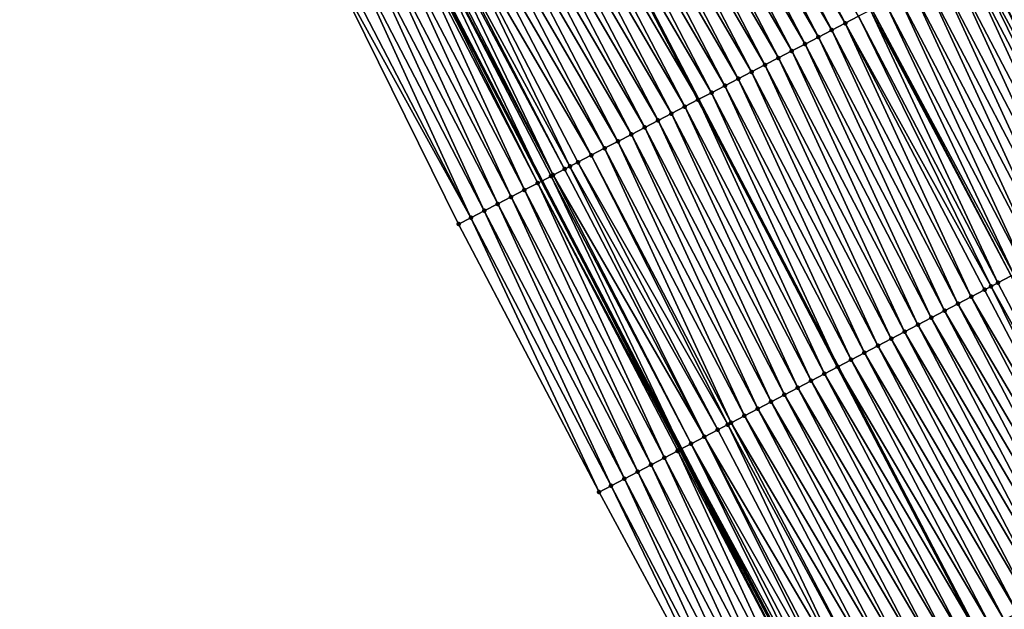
# Model space of a CAD drawing. Header units: feet. Extents: x 2010743 to 2022806, y 818705 to 837694.
# Tile 171 of 256: x 2012389 to 2012455, y 825058 to 825097. Entities that reach past the tile are written whole.
import ezdxf

# ---------------------------------------------------------------- set-up
doc = ezdxf.new("R2010")
doc.units = ezdxf.units.FT
doc.header["$MEASUREMENT"] = 0
for name, color, linetype, lineweight in [('EP_Travel Lane', 172, 'Continuous', 53), ('Road Shots', 141, 'Continuous', 100), ('STRIPING', 60, 'Continuous', 53)]:
    doc.layers.add(name, color=color, linetype=linetype, lineweight=lineweight)
doc.layers.add('I-77-MM17-21_NB-Surface-Border', color=7, linetype='Continuous')
doc.layers.add('I-77-MM17-21_NB-Surface-TIN', color=7, linetype='Continuous')

msp = doc.modelspace()

# ---------------------------------------------------------------- linework, layer by layer
at = {"layer": 'EP_Travel Lane'}
msp.add_polyline3d([(2012350.384, 825228.604, 324.512), (2012359.605, 825210.858, 324.34), (2012368.827, 825193.111, 324.163), (2012377.821, 825175.376, 323.972), (2012387.079, 825157.569, 323.705), (2012396.326, 825139.837, 323.456), (2012405.573, 825122.104, 323.222), (2012414.819, 825104.372, 322.973), (2012424.066, 825086.639, 322.708), (2012433.337, 825068.864, 322.436), (2012442.586, 825051.133, 322.16)], dxfattribs=at)
at = {"layer": 'I-77-MM17-21_NB-Surface-Border', "color": 3, "linetype": 'Continuous', "lineweight": -3}
msp.add_polyline3d([(2012437.383, 825048.41, 321.942), (2012427.876, 825066.006, 322.226), (2012418.551, 825083.777, 322.525), (2012409.681, 825101.705, 322.797), (2012400.932, 825119.696, 323.045), (2012390.917, 825137.03, 323.229), (2012381.785, 825154.822, 323.482), (2012372.598, 825172.712, 323.735), (2012363.696, 825190.44, 323.954), (2012354.547, 825208.224, 324.152), (2012345.654, 825226.142, 324.331), (2012336.505, 825243.926, 324.47)], dxfattribs=at)
at = {"layer": 'I-77-MM17-21_NB-Surface-TIN', "color": 128, "linetype": 'Continuous', "lineweight": -3}
for points in [[(2012444.216, 825097.111, 322.382), (2012434.997, 825114.858, 322.638), (2012434.11, 825114.397, 322.651)], [(2012444.216, 825097.111, 322.382), (2012445.103, 825097.572, 322.363), (2012434.997, 825114.858, 322.638)], [(2012443.328, 825096.65, 322.394), (2012434.11, 825114.397, 322.651), (2012433.223, 825113.936, 322.666)], [(2012443.328, 825096.65, 322.394), (2012444.216, 825097.111, 322.382), (2012434.11, 825114.397, 322.651)], [(2012441.554, 825095.728, 322.424), (2012432.335, 825113.474, 322.682), (2012431.448, 825113.013, 322.696)], [(2012442.441, 825096.189, 322.407), (2012433.223, 825113.936, 322.666), (2012432.335, 825113.474, 322.682)], [(2012441.554, 825095.728, 322.424), (2012442.441, 825096.189, 322.407), (2012432.335, 825113.474, 322.682)], [(2012442.441, 825096.189, 322.407), (2012443.328, 825096.65, 322.394), (2012433.223, 825113.936, 322.666)], [(2012440.667, 825095.266, 322.443), (2012431.448, 825113.013, 322.696), (2012430.561, 825112.552, 322.715)], [(2012440.667, 825095.266, 322.443), (2012441.554, 825095.728, 322.424), (2012431.448, 825113.013, 322.696)], [(2012438.892, 825094.344, 322.469), (2012429.673, 825112.091, 322.726), (2012428.786, 825111.63, 322.739)], [(2012439.779, 825094.805, 322.459), (2012430.561, 825112.552, 322.715), (2012429.673, 825112.091, 322.726)], [(2012438.892, 825094.344, 322.469), (2012439.779, 825094.805, 322.459), (2012429.673, 825112.091, 322.726)], [(2012439.779, 825094.805, 322.459), (2012440.667, 825095.266, 322.443), (2012430.561, 825112.552, 322.715)], [(2012438.005, 825093.883, 322.485), (2012428.786, 825111.63, 322.739), (2012427.899, 825111.169, 322.755)], [(2012438.005, 825093.883, 322.485), (2012438.892, 825094.344, 322.469), (2012428.786, 825111.63, 322.739)], [(2012437.117, 825093.422, 322.499), (2012427.899, 825111.169, 322.755), (2012427.011, 825110.708, 322.775)], [(2012437.117, 825093.422, 322.499), (2012438.005, 825093.883, 322.485), (2012427.899, 825111.169, 322.755)], [(2012435.343, 825092.5, 322.545), (2012426.124, 825110.246, 322.802), (2012425.237, 825109.785, 322.815)], [(2012436.23, 825092.961, 322.52), (2012427.011, 825110.708, 322.775), (2012426.124, 825110.246, 322.802)], [(2012435.343, 825092.5, 322.545), (2012436.23, 825092.961, 322.52), (2012426.124, 825110.246, 322.802)], [(2012436.23, 825092.961, 322.52), (2012437.117, 825093.422, 322.499), (2012427.011, 825110.708, 322.775)], [(2012424.349, 825109.324, 322.831), (2012434.455, 825092.038, 322.556), (2012425.237, 825109.785, 322.815)], [(2012435.343, 825092.5, 322.545), (2012425.237, 825109.785, 322.815), (2012434.455, 825092.038, 322.556)], [(2012432.681, 825091.116, 322.588), (2012423.462, 825108.863, 322.842), (2012422.575, 825108.402, 322.862)], [(2012433.568, 825091.577, 322.574), (2012424.349, 825109.324, 322.831), (2012423.462, 825108.863, 322.842)], [(2012432.681, 825091.116, 322.588), (2012433.568, 825091.577, 322.574), (2012423.462, 825108.863, 322.842)], [(2012433.568, 825091.577, 322.574), (2012434.455, 825092.038, 322.556), (2012424.349, 825109.324, 322.831)], [(2012431.793, 825090.655, 322.605), (2012422.575, 825108.402, 322.862), (2012421.687, 825107.941, 322.879)], [(2012431.793, 825090.655, 322.605), (2012432.681, 825091.116, 322.588), (2012422.575, 825108.402, 322.862)], [(2012430.906, 825090.194, 322.622), (2012421.687, 825107.941, 322.879), (2012420.8, 825107.48, 322.896)], [(2012430.906, 825090.194, 322.622), (2012431.793, 825090.655, 322.605), (2012421.687, 825107.941, 322.879)], [(2012429.131, 825089.272, 322.656), (2012419.913, 825107.018, 322.91), (2012419.025, 825106.557, 322.921)], [(2012430.019, 825089.733, 322.641), (2012420.8, 825107.48, 322.896), (2012419.913, 825107.018, 322.91)], [(2012429.131, 825089.272, 322.656), (2012430.019, 825089.733, 322.641), (2012419.913, 825107.018, 322.91)], [(2012430.019, 825089.733, 322.641), (2012430.906, 825090.194, 322.622), (2012420.8, 825107.48, 322.896)], [(2012428.244, 825088.81, 322.664), (2012419.025, 825106.557, 322.921), (2012418.138, 825106.096, 322.939)], [(2012428.244, 825088.81, 322.664), (2012429.131, 825089.272, 322.656), (2012419.025, 825106.557, 322.921)], [(2012425.939, 825087.612, 322.7), (2012417.251, 825105.635, 322.956), (2012416.363, 825105.174, 322.969)], [(2012427.357, 825088.349, 322.676), (2012418.138, 825106.096, 322.939), (2012417.251, 825105.635, 322.956)], [(2012425.939, 825087.612, 322.7), (2012426.469, 825087.888, 322.691), (2012417.251, 825105.635, 322.956)], [(2012426.469, 825087.888, 322.691), (2012427.357, 825088.349, 322.676), (2012417.251, 825105.635, 322.956)], [(2012427.357, 825088.349, 322.676), (2012428.244, 825088.81, 322.664), (2012418.138, 825106.096, 322.939)], [(2012424.82, 825087.031, 322.71), (2012416.192, 825105.085, 322.972), (2012415.659, 825104.808, 322.977)], [(2012425.582, 825087.427, 322.705), (2012416.363, 825105.174, 322.969), (2012416.192, 825105.085, 322.972)], [(2012424.82, 825087.031, 322.71), (2012425.582, 825087.427, 322.705), (2012416.192, 825105.085, 322.972)], [(2012425.582, 825087.427, 322.705), (2012425.939, 825087.612, 322.7), (2012416.363, 825105.174, 322.969)], [(2012422.92, 825086.044, 322.684), (2012414.589, 825104.252, 322.972), (2012413.701, 825103.791, 322.949)], [(2012423.807, 825086.505, 322.707), (2012414.819, 825104.372, 322.973), (2012414.589, 825104.252, 322.972)], [(2012422.92, 825086.044, 322.684), (2012423.807, 825086.505, 322.707), (2012414.589, 825104.252, 322.972)], [(2012415.476, 825104.713, 322.976), (2012414.819, 825104.372, 322.973), (2012424.066, 825086.639, 322.708)], [(2012423.807, 825086.505, 322.707), (2012424.066, 825086.639, 322.708), (2012414.819, 825104.372, 322.973)], [(2012424.82, 825087.031, 322.71), (2012415.659, 825104.808, 322.977), (2012415.476, 825104.713, 322.976)], [(2012424.695, 825086.966, 322.71), (2012415.476, 825104.713, 322.976), (2012424.066, 825086.639, 322.708)], [(2012424.695, 825086.966, 322.71), (2012424.82, 825087.031, 322.71), (2012415.476, 825104.713, 322.976)], [(2012422.032, 825085.584, 322.647), (2012413.701, 825103.791, 322.949), (2012412.813, 825103.331, 322.913)], [(2012422.032, 825085.584, 322.647), (2012422.92, 825086.044, 322.684), (2012413.701, 825103.791, 322.949)], [(2012421.144, 825085.123, 322.618), (2012412.813, 825103.331, 322.913), (2012411.926, 825102.87, 322.887)], [(2012421.144, 825085.123, 322.618), (2012422.032, 825085.584, 322.647), (2012412.813, 825103.331, 322.913)], [(2012419.369, 825084.202, 322.555), (2012411.038, 825102.409, 322.85), (2012410.151, 825101.949, 322.815)], [(2012420.257, 825084.663, 322.586), (2012411.926, 825102.87, 322.887), (2012411.038, 825102.409, 322.85)], [(2012419.369, 825084.202, 322.555), (2012420.257, 825084.663, 322.586), (2012411.038, 825102.409, 322.85)], [(2012420.257, 825084.663, 322.586), (2012421.144, 825085.123, 322.618), (2012411.926, 825102.87, 322.887)], [(2012463.212, 825084.528, 321.934), (2012454.864, 825102.645, 322.197), (2012453.976, 825102.184, 322.216)], [(2012419.369, 825084.202, 322.555), (2012410.151, 825101.949, 322.815), (2012409.681, 825101.705, 322.797)], [(2012418.551, 825083.777, 322.525), (2012419.369, 825084.202, 322.555), (2012409.681, 825101.705, 322.797)], [(2012453.089, 825101.722, 322.234), (2012452.698, 825101.519, 322.244), (2012462.175, 825083.984, 321.957)], [(2012462.326, 825084.064, 321.954), (2012453.976, 825102.184, 322.216), (2012453.089, 825101.722, 322.234)], [(2012462.326, 825084.064, 321.954), (2012453.089, 825101.722, 322.234), (2012462.175, 825083.984, 321.957)], [(2012462.326, 825084.064, 321.954), (2012463.212, 825084.528, 321.934), (2012453.976, 825102.184, 322.216)], [(2012460.555, 825083.135, 321.985), (2012452.202, 825101.261, 322.255), (2012451.315, 825100.8, 322.274)], [(2012461.441, 825083.599, 321.971), (2012452.698, 825101.519, 322.244), (2012452.202, 825101.261, 322.255)], [(2012460.555, 825083.135, 321.985), (2012461.441, 825083.599, 321.971), (2012452.202, 825101.261, 322.255)], [(2012461.441, 825083.599, 321.971), (2012462.175, 825083.984, 321.957), (2012452.698, 825101.519, 322.244)], [(2012458.784, 825082.206, 322.028), (2012450.427, 825100.339, 322.291), (2012449.54, 825099.878, 322.311)], [(2012459.67, 825082.67, 322.007), (2012451.315, 825100.8, 322.274), (2012450.427, 825100.339, 322.291)], [(2012459.67, 825082.67, 322.007), (2012450.427, 825100.339, 322.291), (2012458.784, 825082.206, 322.028)], [(2012459.67, 825082.67, 322.007), (2012460.555, 825083.135, 321.985), (2012451.315, 825100.8, 322.274)], [(2012457.898, 825081.742, 322.046), (2012449.54, 825099.878, 322.311), (2012448.653, 825099.416, 322.331)], [(2012457.898, 825081.742, 322.046), (2012458.784, 825082.206, 322.028), (2012449.54, 825099.878, 322.311)], [(2012457.013, 825081.277, 322.061), (2012448.653, 825099.416, 322.331), (2012447.765, 825098.955, 322.349)], [(2012457.013, 825081.277, 322.061), (2012457.898, 825081.742, 322.046), (2012448.653, 825099.416, 322.331)], [(2012455.413, 825080.439, 322.079), (2012446.878, 825098.494, 322.366), (2012445.991, 825098.033, 322.382)], [(2012456.127, 825080.813, 322.074), (2012447.765, 825098.955, 322.349), (2012446.878, 825098.494, 322.366)], [(2012455.413, 825080.439, 322.079), (2012456.127, 825080.813, 322.074), (2012446.878, 825098.494, 322.366)], [(2012456.127, 825080.813, 322.074), (2012457.013, 825081.277, 322.061), (2012447.765, 825098.955, 322.349)], [(2012454.356, 825079.885, 322.07), (2012445.889, 825097.98, 322.381), (2012445.103, 825097.572, 322.363)], [(2012455.241, 825080.349, 322.078), (2012445.991, 825098.033, 322.382), (2012445.889, 825097.98, 322.381)], [(2012454.356, 825079.885, 322.07), (2012455.241, 825080.349, 322.078), (2012445.889, 825097.98, 322.381)], [(2012455.241, 825080.349, 322.078), (2012455.413, 825080.439, 322.079), (2012445.991, 825098.033, 322.382)], [(2012452.584, 825078.956, 322.111), (2012444.216, 825097.111, 322.382), (2012443.328, 825096.65, 322.394)], [(2012453.905, 825079.648, 322.08), (2012445.103, 825097.572, 322.363), (2012444.216, 825097.111, 322.382)], [(2012452.584, 825078.956, 322.111), (2012453.47, 825079.42, 322.093), (2012444.216, 825097.111, 322.382)], [(2012453.47, 825079.42, 322.093), (2012453.905, 825079.648, 322.08), (2012444.216, 825097.111, 322.382)], [(2012453.905, 825079.648, 322.08), (2012454.356, 825079.885, 322.07), (2012445.103, 825097.572, 322.363)], [(2012451.699, 825078.491, 322.125), (2012443.328, 825096.65, 322.394), (2012442.441, 825096.189, 322.407)], [(2012451.699, 825078.491, 322.125), (2012452.584, 825078.956, 322.111), (2012443.328, 825096.65, 322.394)], [(2012450.813, 825078.027, 322.139), (2012442.441, 825096.189, 322.407), (2012441.554, 825095.728, 322.424)], [(2012450.813, 825078.027, 322.139), (2012451.699, 825078.491, 322.125), (2012442.441, 825096.189, 322.407)], [(2012449.042, 825077.098, 322.174), (2012440.667, 825095.266, 322.443), (2012439.779, 825094.805, 322.459)], [(2012449.927, 825077.563, 322.157), (2012441.554, 825095.728, 322.424), (2012440.667, 825095.266, 322.443)], [(2012449.042, 825077.098, 322.174), (2012449.927, 825077.563, 322.157), (2012440.667, 825095.266, 322.443)], [(2012449.927, 825077.563, 322.157), (2012450.813, 825078.027, 322.139), (2012441.554, 825095.728, 322.424)], [(2012448.156, 825076.634, 322.187), (2012439.779, 825094.805, 322.459), (2012438.892, 825094.344, 322.469)], [(2012448.156, 825076.634, 322.187), (2012449.042, 825077.098, 322.174), (2012439.779, 825094.805, 322.459)], [(2012446.385, 825075.705, 322.221), (2012438.005, 825093.883, 322.485), (2012437.117, 825093.422, 322.499)], [(2012447.27, 825076.17, 322.204), (2012438.892, 825094.344, 322.469), (2012438.005, 825093.883, 322.485)], [(2012446.385, 825075.705, 322.221), (2012447.27, 825076.17, 322.204), (2012438.005, 825093.883, 322.485)], [(2012447.27, 825076.17, 322.204), (2012448.156, 825076.634, 322.187), (2012438.892, 825094.344, 322.469)], [(2012445.499, 825075.241, 322.242), (2012437.117, 825093.422, 322.499), (2012436.23, 825092.961, 322.52)], [(2012445.499, 825075.241, 322.242), (2012446.385, 825075.705, 322.221), (2012437.117, 825093.422, 322.499)], [(2012435.343, 825092.5, 322.545), (2012434.455, 825092.038, 322.556), (2012443.728, 825074.312, 322.279)], [(2012444.614, 825074.776, 322.265), (2012436.23, 825092.961, 322.52), (2012435.343, 825092.5, 322.545)], [(2012444.614, 825074.776, 322.265), (2012435.343, 825092.5, 322.545), (2012443.728, 825074.312, 322.279)], [(2012444.614, 825074.776, 322.265), (2012445.499, 825075.241, 322.242), (2012436.23, 825092.961, 322.52)], [(2012442.842, 825073.847, 322.299), (2012434.455, 825092.038, 322.556), (2012433.568, 825091.577, 322.574)], [(2012442.842, 825073.847, 322.299), (2012443.728, 825074.312, 322.279), (2012434.455, 825092.038, 322.556)], [(2012441.957, 825073.383, 322.314), (2012433.568, 825091.577, 322.574), (2012432.681, 825091.116, 322.588)], [(2012441.957, 825073.383, 322.314), (2012442.842, 825073.847, 322.299), (2012433.568, 825091.577, 322.574)], [(2012440.185, 825072.454, 322.349), (2012431.793, 825090.655, 322.605), (2012430.906, 825090.194, 322.622)], [(2012441.071, 825072.919, 322.33), (2012432.681, 825091.116, 322.588), (2012431.793, 825090.655, 322.605)], [(2012440.185, 825072.454, 322.349), (2012441.071, 825072.919, 322.33), (2012431.793, 825090.655, 322.605)], [(2012441.071, 825072.919, 322.33), (2012441.957, 825073.383, 322.314), (2012432.681, 825091.116, 322.588)], [(2012439.3, 825071.99, 322.368), (2012430.906, 825090.194, 322.622), (2012430.019, 825089.733, 322.641)], [(2012439.3, 825071.99, 322.368), (2012440.185, 825072.454, 322.349), (2012430.906, 825090.194, 322.622)], [(2012437.529, 825071.061, 322.395), (2012429.131, 825089.272, 322.656), (2012428.244, 825088.81, 322.664)], [(2012438.414, 825071.526, 322.382), (2012430.019, 825089.733, 322.641), (2012429.131, 825089.272, 322.656)], [(2012437.529, 825071.061, 322.395), (2012438.414, 825071.526, 322.382), (2012429.131, 825089.272, 322.656)], [(2012438.414, 825071.526, 322.382), (2012439.3, 825071.99, 322.368), (2012430.019, 825089.733, 322.641)], [(2012436.643, 825070.597, 322.407), (2012428.244, 825088.81, 322.664), (2012427.357, 825088.349, 322.676)], [(2012436.643, 825070.597, 322.407), (2012437.529, 825071.061, 322.395), (2012428.244, 825088.81, 322.664)], [(2012436.42, 825070.48, 322.41), (2012427.357, 825088.349, 322.676), (2012426.469, 825087.888, 322.691)], [(2012436.42, 825070.48, 322.41), (2012436.643, 825070.597, 322.407), (2012427.357, 825088.349, 322.676)], [(2012434.872, 825069.668, 322.429), (2012425.582, 825087.427, 322.705), (2012424.82, 825087.031, 322.71)], [(2012434.872, 825069.668, 322.429), (2012425.939, 825087.612, 322.7), (2012425.582, 825087.427, 322.705)], [(2012435.757, 825070.133, 322.417), (2012426.469, 825087.888, 322.691), (2012425.939, 825087.612, 322.7)], [(2012434.872, 825069.668, 322.429), (2012435.757, 825070.133, 322.417), (2012425.939, 825087.612, 322.7)], [(2012435.757, 825070.133, 322.417), (2012436.42, 825070.48, 322.41), (2012426.469, 825087.888, 322.691)], [(2012433.22, 825068.802, 322.436), (2012424.066, 825086.639, 322.708), (2012423.807, 825086.505, 322.707)], [(2012424.695, 825086.966, 322.71), (2012424.066, 825086.639, 322.708), (2012433.337, 825068.864, 322.436)], [(2012433.22, 825068.802, 322.436), (2012433.337, 825068.864, 322.436), (2012424.066, 825086.639, 322.708)], [(2012433.986, 825069.204, 322.435), (2012424.82, 825087.031, 322.71), (2012424.695, 825086.966, 322.71)], [(2012433.986, 825069.204, 322.435), (2012424.695, 825086.966, 322.71), (2012433.337, 825068.864, 322.436)], [(2012433.986, 825069.204, 322.435), (2012434.872, 825069.668, 322.429), (2012424.82, 825087.031, 322.71)], [(2012431.328, 825067.812, 322.368), (2012422.92, 825086.044, 322.684), (2012422.032, 825085.584, 322.647)], [(2012432.214, 825068.276, 322.407), (2012423.807, 825086.505, 322.707), (2012422.92, 825086.044, 322.684)], [(2012431.328, 825067.812, 322.368), (2012432.214, 825068.276, 322.407), (2012422.92, 825086.044, 322.684)], [(2012432.214, 825068.276, 322.407), (2012433.095, 825068.737, 322.435), (2012423.807, 825086.505, 322.707)], [(2012433.095, 825068.737, 322.435), (2012433.1, 825068.74, 322.435), (2012423.807, 825086.505, 322.707)], [(2012433.1, 825068.74, 322.435), (2012433.22, 825068.802, 322.436), (2012423.807, 825086.505, 322.707)], [(2012430.442, 825067.349, 322.337), (2012422.032, 825085.584, 322.647), (2012421.144, 825085.123, 322.618)], [(2012430.442, 825067.349, 322.337), (2012431.328, 825067.812, 322.368), (2012422.032, 825085.584, 322.647)], [(2012428.67, 825066.421, 322.263), (2012420.257, 825084.663, 322.586), (2012419.369, 825084.202, 322.555)], [(2012429.556, 825066.885, 322.3), (2012421.144, 825085.123, 322.618), (2012420.257, 825084.663, 322.586)], [(2012428.67, 825066.421, 322.263), (2012429.556, 825066.885, 322.3), (2012420.257, 825084.663, 322.586)], [(2012429.556, 825066.885, 322.3), (2012430.442, 825067.349, 322.337), (2012421.144, 825085.123, 322.618)], [(2012427.876, 825066.006, 322.226), (2012419.369, 825084.202, 322.555), (2012418.551, 825083.777, 322.525)], [(2012427.876, 825066.006, 322.226), (2012428.67, 825066.421, 322.263), (2012419.369, 825084.202, 322.555)], [(2012463.638, 825062.171, 321.796), (2012455.241, 825080.349, 322.078), (2012454.356, 825079.885, 322.07)], [(2012462.752, 825061.707, 321.811), (2012453.47, 825079.42, 322.093), (2012452.584, 825078.956, 322.111)], [(2012462.752, 825061.707, 321.811), (2012453.905, 825079.648, 322.08), (2012453.47, 825079.42, 322.093)], [(2012463.638, 825062.171, 321.796), (2012454.356, 825079.885, 322.07), (2012453.905, 825079.648, 322.08)], [(2012462.752, 825061.707, 321.811), (2012463.638, 825062.171, 321.796), (2012453.905, 825079.648, 322.08)], [(2012461.867, 825061.243, 321.828), (2012452.584, 825078.956, 322.111), (2012451.699, 825078.491, 322.125)], [(2012461.867, 825061.243, 321.828), (2012462.752, 825061.707, 321.811), (2012452.584, 825078.956, 322.111)], [(2012460.981, 825060.778, 321.84), (2012451.699, 825078.491, 322.125), (2012450.813, 825078.027, 322.139)], [(2012460.981, 825060.778, 321.84), (2012461.867, 825061.243, 321.828), (2012451.699, 825078.491, 322.125)], [(2012459.21, 825059.85, 321.871), (2012449.927, 825077.563, 322.157), (2012449.042, 825077.098, 322.174)], [(2012460.096, 825060.314, 321.854), (2012450.813, 825078.027, 322.139), (2012449.927, 825077.563, 322.157)], [(2012460.096, 825060.314, 321.854), (2012449.927, 825077.563, 322.157), (2012459.21, 825059.85, 321.871)], [(2012460.096, 825060.314, 321.854), (2012460.981, 825060.778, 321.84), (2012450.813, 825078.027, 322.139)], [(2012458.324, 825059.385, 321.888), (2012449.042, 825077.098, 322.174), (2012448.156, 825076.634, 322.187)], [(2012458.324, 825059.385, 321.888), (2012459.21, 825059.85, 321.871), (2012449.042, 825077.098, 322.174)], [(2012456.553, 825058.456, 321.919), (2012447.27, 825076.17, 322.204), (2012446.385, 825075.705, 322.221)], [(2012457.439, 825058.921, 321.904), (2012448.156, 825076.634, 322.187), (2012447.27, 825076.17, 322.204)], [(2012456.553, 825058.456, 321.919), (2012457.439, 825058.921, 321.904), (2012447.27, 825076.17, 322.204)], [(2012457.439, 825058.921, 321.904), (2012458.324, 825059.385, 321.888), (2012448.156, 825076.634, 322.187)], [(2012455.667, 825057.992, 321.936), (2012446.385, 825075.705, 322.221), (2012445.499, 825075.241, 322.242)], [(2012455.667, 825057.992, 321.936), (2012456.553, 825058.456, 321.919), (2012446.385, 825075.705, 322.221)], [(2012454.782, 825057.528, 321.958), (2012445.499, 825075.241, 322.242), (2012444.614, 825074.776, 322.265)], [(2012454.782, 825057.528, 321.958), (2012455.667, 825057.992, 321.936), (2012445.499, 825075.241, 322.242)], [(2012442.842, 825073.847, 322.299), (2012453.011, 825056.599, 321.998), (2012443.728, 825074.312, 322.279)], [(2012453.896, 825057.063, 321.979), (2012444.614, 825074.776, 322.265), (2012443.728, 825074.312, 322.279)], [(2012453.896, 825057.063, 321.979), (2012443.728, 825074.312, 322.279), (2012453.011, 825056.599, 321.998)], [(2012453.896, 825057.063, 321.979), (2012454.782, 825057.528, 321.958), (2012444.614, 825074.776, 322.265)], [(2012452.125, 825056.134, 322.015), (2012442.842, 825073.847, 322.299), (2012441.957, 825073.383, 322.314)], [(2012452.125, 825056.134, 322.015), (2012453.011, 825056.599, 321.998), (2012442.842, 825073.847, 322.299)], [(2012450.354, 825055.206, 322.046), (2012441.071, 825072.919, 322.33), (2012440.185, 825072.454, 322.349)], [(2012451.239, 825055.67, 322.029), (2012441.957, 825073.383, 322.314), (2012441.071, 825072.919, 322.33)], [(2012450.354, 825055.206, 322.046), (2012451.239, 825055.67, 322.029), (2012441.071, 825072.919, 322.33)], [(2012451.239, 825055.67, 322.029), (2012452.125, 825056.134, 322.015), (2012441.957, 825073.383, 322.314)], [(2012449.468, 825054.741, 322.06), (2012440.185, 825072.454, 322.349), (2012439.3, 825071.99, 322.368)], [(2012449.468, 825054.741, 322.06), (2012450.354, 825055.206, 322.046), (2012440.185, 825072.454, 322.349)], [(2012448.582, 825054.277, 322.072), (2012439.3, 825071.99, 322.368), (2012438.414, 825071.526, 322.382)], [(2012448.582, 825054.277, 322.072), (2012449.468, 825054.741, 322.06), (2012439.3, 825071.99, 322.368)], [(2012446.811, 825053.348, 322.106), (2012437.529, 825071.061, 322.395), (2012436.643, 825070.597, 322.407)], [(2012447.697, 825053.813, 322.089), (2012438.414, 825071.526, 322.382), (2012437.529, 825071.061, 322.395)], [(2012446.811, 825053.348, 322.106), (2012447.697, 825053.813, 322.089), (2012437.529, 825071.061, 322.395)], [(2012447.697, 825053.813, 322.089), (2012448.582, 825054.277, 322.072), (2012438.414, 825071.526, 322.382)], [(2012445.04, 825052.419, 322.137), (2012436.42, 825070.48, 322.41), (2012435.757, 825070.133, 322.417)], [(2012445.925, 825052.884, 322.12), (2012436.643, 825070.597, 322.407), (2012436.42, 825070.48, 322.41)], [(2012445.04, 825052.419, 322.137), (2012445.925, 825052.884, 322.12), (2012436.42, 825070.48, 322.41)], [(2012445.925, 825052.884, 322.12), (2012446.811, 825053.348, 322.106), (2012436.643, 825070.597, 322.407)], [(2012443.863, 825051.803, 322.154), (2012434.872, 825069.668, 322.429), (2012433.986, 825069.204, 322.435)], [(2012445.04, 825052.419, 322.137), (2012435.757, 825070.133, 322.417), (2012434.872, 825069.668, 322.429)], [(2012443.863, 825051.803, 322.154), (2012444.154, 825051.955, 322.15), (2012434.872, 825069.668, 322.429)], [(2012444.154, 825051.955, 322.15), (2012445.04, 825052.419, 322.137), (2012434.872, 825069.668, 322.429)], [(2012442.867, 825051.281, 322.162), (2012433.986, 825069.204, 322.435), (2012433.337, 825068.864, 322.436)], [(2012442.867, 825051.281, 322.162), (2012443.268, 825051.491, 322.161), (2012433.986, 825069.204, 322.435)], [(2012443.268, 825051.491, 322.161), (2012443.863, 825051.803, 322.154), (2012433.986, 825069.204, 322.435)], [(2012441.497, 825050.563, 322.131), (2012433.095, 825068.737, 322.435), (2012432.214, 825068.276, 322.407)], [(2012442.383, 825051.027, 322.159), (2012433.1, 825068.74, 322.435), (2012433.095, 825068.737, 322.435)], [(2012441.497, 825050.563, 322.131), (2012442.383, 825051.027, 322.159), (2012433.095, 825068.737, 322.435)], [(2012442.383, 825051.027, 322.159), (2012433.22, 825068.802, 322.436), (2012433.1, 825068.74, 322.435)], [(2012433.22, 825068.802, 322.436), (2012442.586, 825051.133, 322.16), (2012433.337, 825068.864, 322.436)], [(2012442.383, 825051.027, 322.159), (2012442.586, 825051.133, 322.16), (2012433.22, 825068.802, 322.436)], [(2012442.867, 825051.281, 322.162), (2012433.337, 825068.864, 322.436), (2012442.586, 825051.133, 322.16)], [(2012439.725, 825049.635, 322.049), (2012431.328, 825067.812, 322.368), (2012430.442, 825067.349, 322.337)], [(2012440.611, 825050.099, 322.085), (2012432.214, 825068.276, 322.407), (2012431.328, 825067.812, 322.368)], [(2012439.725, 825049.635, 322.049), (2012440.611, 825050.099, 322.085), (2012431.328, 825067.812, 322.368)], [(2012440.611, 825050.099, 322.085), (2012441.497, 825050.563, 322.131), (2012432.214, 825068.276, 322.407)], [(2012438.839, 825049.172, 322.009), (2012430.442, 825067.349, 322.337), (2012429.556, 825066.885, 322.3)], [(2012438.839, 825049.172, 322.009), (2012439.725, 825049.635, 322.049), (2012430.442, 825067.349, 322.337)], [(2012437.383, 825048.41, 321.942), (2012428.67, 825066.421, 322.263), (2012427.876, 825066.006, 322.226)], [(2012437.953, 825048.708, 321.969), (2012429.556, 825066.885, 322.3), (2012428.67, 825066.421, 322.263)], [(2012437.383, 825048.41, 321.942), (2012437.953, 825048.708, 321.969), (2012428.67, 825066.421, 322.263)], [(2012437.953, 825048.708, 321.969), (2012438.839, 825049.172, 322.009), (2012429.556, 825066.885, 322.3)]]:
    msp.add_3dface(points, dxfattribs=at)
at = {"layer": 'Road Shots', "lineweight": 100}
for p in [(2012444.216, 825097.111, 322.382), (2012443.328, 825096.65, 322.394), (2012442.441, 825096.189, 322.407), (2012440.667, 825095.266, 322.443), (2012441.554, 825095.728, 322.424), (2012439.779, 825094.805, 322.459), (2012438.005, 825093.883, 322.485), (2012438.892, 825094.344, 322.469), (2012437.117, 825093.422, 322.499), (2012435.343, 825092.5, 322.545), (2012436.23, 825092.961, 322.52), (2012434.455, 825092.038, 322.556), (2012433.568, 825091.577, 322.574), (2012431.793, 825090.655, 322.605), (2012432.681, 825091.116, 322.588), (2012430.906, 825090.194, 322.622), (2012429.131, 825089.272, 322.656), (2012430.019, 825089.733, 322.641), (2012428.244, 825088.81, 322.664), (2012427.357, 825088.349, 322.676), (2012425.582, 825087.427, 322.705), (2012425.939, 825087.612, 322.7), (2012426.469, 825087.888, 322.691), (2012424.695, 825086.966, 322.71), (2012424.82, 825087.031, 322.71), (2012422.92, 825086.044, 322.684), (2012423.807, 825086.505, 322.707), (2012422.032, 825085.584, 322.647), (2012420.257, 825084.663, 322.586), (2012421.144, 825085.123, 322.618), (2012419.369, 825084.202, 322.555), (2012418.551, 825083.777, 322.525), (2012453.47, 825079.42, 322.093), (2012453.905, 825079.648, 322.08), (2012454.356, 825079.885, 322.07), (2012452.584, 825078.956, 322.111), (2012451.699, 825078.491, 322.125), (2012449.927, 825077.563, 322.157), (2012450.813, 825078.027, 322.139), (2012449.042, 825077.098, 322.174), (2012447.27, 825076.17, 322.204), (2012448.156, 825076.634, 322.187), (2012446.385, 825075.705, 322.221), (2012445.499, 825075.241, 322.242), (2012443.728, 825074.312, 322.279), (2012444.614, 825074.776, 322.265), (2012442.842, 825073.847, 322.299), (2012441.071, 825072.919, 322.33), (2012441.957, 825073.383, 322.314), (2012440.185, 825072.454, 322.349), (2012439.3, 825071.99, 322.368), (2012437.529, 825071.061, 322.395), (2012438.414, 825071.526, 322.382), (2012436.42, 825070.48, 322.41), (2012436.643, 825070.597, 322.407), (2012434.872, 825069.668, 322.429), (2012435.757, 825070.133, 322.417), (2012433.986, 825069.204, 322.435), (2012433.095, 825068.737, 322.435), (2012433.1, 825068.74, 322.435), (2012433.22, 825068.802, 322.436), (2012431.328, 825067.812, 322.368), (2012432.214, 825068.276, 322.407), (2012430.442, 825067.349, 322.337), (2012428.67, 825066.421, 322.263), (2012429.556, 825066.885, 322.3), (2012427.876, 825066.006, 322.226)]:
    msp.add_point(p, dxfattribs=at)
at = {"layer": 'STRIPING'}
msp.add_polyline3d([(2012360.812, 825234.037, 324.34), (2012370.05, 825216.299, 324.157), (2012379.288, 825198.561, 323.974), (2012388.381, 825180.767, 323.791), (2012397.58, 825163.027, 323.526), (2012406.799, 825145.28, 323.277), (2012416.018, 825127.532, 323.045), (2012425.237, 825109.785, 322.815), (2012434.455, 825092.038, 322.556), (2012443.728, 825074.312, 322.279), (2012453.011, 825056.599, 321.998)], dxfattribs=at)

doc.saveas('drawing.dxf')
